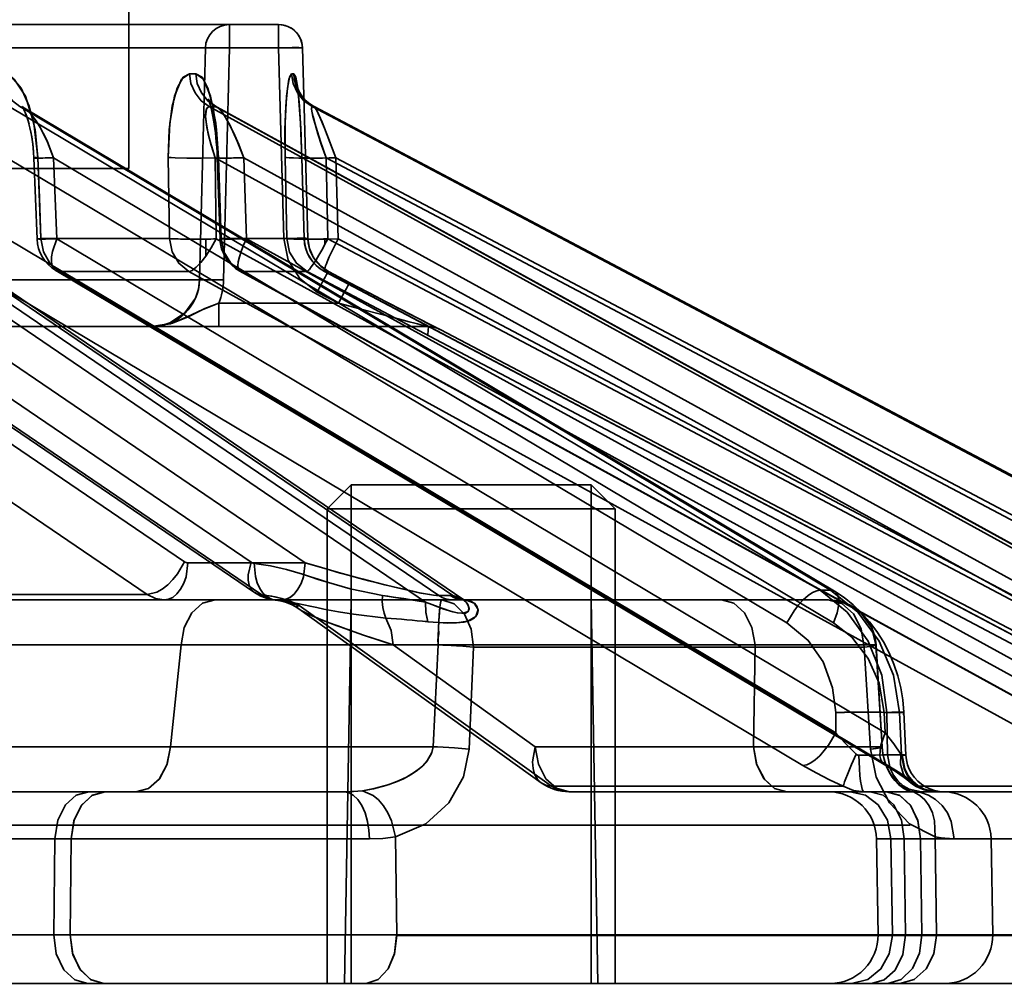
# Model space of a CAD drawing. Header units: millimetres. Extents: x 42175 to 97175, y 10092 to 468192.
# Tile 85 of 256: x 62985 to 63005, y 25520 to 25540. Entities that reach past the tile are written whole.
import ezdxf

# ---------------------------------------------------------------- set-up
doc = ezdxf.new("R2010")
doc.units = ezdxf.units.MM
doc.header["$XCLIPFRAME"] = 2
for name, color, linetype in [('AHU03-3-68634OBJ', 8, 'Continuous'), ('EC-MTR_250-0_7OBJ', 8, 'Continuous'), ('HEX_HEAD_SCR_M6X16OBJ', 8, 'Continuous')]:
    doc.layers.add(name, color=color, linetype=linetype)
picture_1 = doc.add_image_def('image1.bmp', size_in_pixel=(951, 911))

msp = doc.modelspace()

# ---------------------------------------------------------------- linework, layer by layer
at = {"layer": 'AHU03-3-68634OBJ', "color": 8, "linetype": 'Continuous', "lineweight": 35, "ltscale": 100}
msp.add_line((63070.242, 25519.827), (62802.242, 25519.827), dxfattribs=at)
at = {"layer": 'EC-MTR_250-0_7OBJ', "color": 8, "linetype": 'Continuous', "lineweight": 35, "ltscale": 100}
for p, q in [((62987.092, 25536.827), (62987.092, 25595.327)), ((62990.212, 25539.827), (62938.394, 25539.827)), ((62989.185, 25539.34), (62989.185, 25539.827)), ((62990.212, 25539.34), (62990.212, 25539.827)), ((62990.711, 25539.34), (62938.373, 25539.34)), ((62988.686, 25539.34), (62988.564, 25534.501)), ((62988.564, 25534.501), (62988.686, 25539.34)), ((62989.185, 25539.34), (62989.063, 25534.501)), ((62990.32, 25535.364), (62990.212, 25539.34)), ((62990.82, 25535.364), (62990.711, 25539.341)), ((62990.819, 25535.364), (62990.711, 25539.34)), ((62990.601, 25538.507), (62990.606, 25538.476)), ((62990.606, 25538.476), (62990.611, 25538.446)), ((62990.611, 25538.446), (62990.615, 25538.411)), ((62988.749, 25538.258), (62988.759, 25538.233)), ((62988.759, 25538.234), (62988.771, 25538.2)), ((62990.615, 25538.411), (62990.62, 25538.372)), ((62990.62, 25538.374), (62990.625, 25538.329)), ((62990.625, 25538.328), (62990.63, 25538.278)), ((62990.63, 25538.281), (62990.635, 25538.225)), ((62990.635, 25538.23), (62990.64, 25538.167)), ((62993.549, 25527.919), (62978.575, 25538.115)), ((62993.845, 25527.917), (62978.868, 25538.115)), ((62979.065, 25538.044), (62994.05, 25527.842)), ((63001.499, 25528.028), (62984.597, 25538.115)), ((63001.717, 25528.028), (62984.815, 25538.115)), ((62984.885, 25538.103), (62984.866, 25538.119)), ((62984.915, 25538.083), (62984.884, 25538.104)), ((62984.914, 25538.083), (63001.799, 25528.007)), ((63007.102, 25528.028), (62988.762, 25538.115)), ((62988.771, 25538.2), (62988.784, 25538.157)), ((62988.831, 25538.173), (62988.797, 25538.206)), ((62988.876, 25538.139), (62988.831, 25538.174)), ((62988.932, 25538.104), (62988.876, 25538.139)), ((63007.236, 25528.028), (62988.896, 25538.115)), ((62988.931, 25538.104), (63007.265, 25528.021)), ((62990.639, 25538.176), (62990.645, 25538.105)), ((62990.644, 25538.119), (62990.65, 25538.041)), ((62990.649, 25538.059), (62990.655, 25537.973)), ((63009.981, 25528.028), (62990.908, 25538.115)), ((63010.029, 25528.027), (62990.953, 25538.115)), ((62990.957, 25538.114), (63010.029, 25528.027)), ((62990.653, 25537.996), (62990.662, 25537.861)), ((62990.66, 25537.902), (62990.668, 25537.751)), ((62985.007, 25537.76), (62985.029, 25537.673)), ((62990.666, 25537.79), (62990.674, 25537.641)), ((62990.673, 25537.672), (62990.681, 25537.506)), ((62990.678, 25537.563), (62990.685, 25537.4)), ((62990.684, 25537.42), (62990.691, 25537.231)), ((62990.691, 25537.241), (62990.697, 25537.055)), ((62990.768, 25528.599), (62978.357, 25537.05)), ((62993.275, 25527.782), (62979.664, 25537.05)), ((63000.807, 25527.348), (62984.55, 25537.05)), ((62985.177, 25535.354), (62985.112, 25537.047)), ((62985.194, 25537.057), (62985.259, 25535.364)), ((63001.778, 25527.348), (62985.522, 25537.05)), ((62985.587, 25535.357), (62985.522, 25537.05)), ((62987.912, 25537.057), (62987.936, 25535.364)), ((62987.936, 25535.364), (62987.912, 25537.057)), ((63006.527, 25527.348), (62988.887, 25537.05)), ((62988.911, 25535.357), (62988.887, 25537.05)), ((62988.928, 25537.16), (62988.932, 25537.05)), ((62988.99, 25535.358), (62988.932, 25537.05)), ((62989.016, 25535.364), (62988.959, 25537.057)), ((62988.959, 25537.057), (62989.016, 25535.364)), ((63007.125, 25527.348), (62989.486, 25537.05)), ((62989.543, 25535.357), (62989.486, 25537.05)), ((62990.345, 25537.057), (62990.382, 25535.364)), ((62990.382, 25535.364), (62990.345, 25537.057)), ((62990.745, 25535.362), (62990.697, 25537.055)), ((62990.746, 25535.364), (62990.698, 25537.057)), ((62990.698, 25537.057), (62990.746, 25535.364)), ((63009.546, 25527.348), (62991.202, 25537.05)), ((62991.238, 25535.357), (62991.202, 25537.05)), ((63009.748, 25527.348), (62991.403, 25537.05)), ((62991.451, 25535.357), (62991.403, 25537.05)), ((62885.392, 25536.827), (62987.092, 25536.827)), ((62988.249, 25528.622), (62978.352, 25535.357)), ((62989.641, 25528.614), (62979.734, 25535.357)), ((63001.828, 25525.056), (62984.56, 25535.357)), ((62987.936, 25535.364), (62985.259, 25535.364)), ((63002.854, 25525.056), (62985.587, 25535.357)), ((62988.693, 25534.998), (62988.693, 25535.353)), ((63007.648, 25525.056), (62988.911, 25535.357)), ((62990.382, 25535.364), (62989.016, 25535.364)), ((63008.28, 25525.056), (62989.543, 25535.357)), ((62990.819, 25535.364), (62990.746, 25535.364)), ((62990.828, 25535.271), (62990.82, 25535.364)), ((62991.174, 25535.238), (62991.174, 25535.355)), ((63010.723, 25525.056), (62991.238, 25535.357)), ((63010.937, 25525.056), (62991.451, 25535.357)), ((62990.847, 25535.179), (62990.828, 25535.272)), ((62990.877, 25535.089), (62990.847, 25535.18)), ((62990.918, 25535.004), (62990.877, 25535.091)), ((62990.968, 25534.924), (62990.917, 25535.005)), ((62979.802, 25534.723), (62989.71, 25527.981)), ((62991.027, 25534.849), (62990.968, 25534.924)), ((62991.095, 25534.783), (62991.026, 25534.85)), ((62991.169, 25534.725), (62991.093, 25534.784)), ((62991.248, 25534.677), (62991.168, 25534.726)), ((62987.471, 25527.942), (62977.577, 25534.677)), ((62989.865, 25527.934), (62979.956, 25534.677)), ((63001.14, 25524.376), (62983.874, 25534.677)), ((62985.567, 25534.698), (63002.834, 25524.397)), ((63002.911, 25524.376), (62985.642, 25534.677)), ((62988.34, 25534.677), (62985.642, 25534.677)), ((63007.076, 25524.376), (62988.34, 25534.677)), ((62989.404, 25534.684), (63008.14, 25524.383)), ((63008.167, 25524.376), (62989.429, 25534.677)), ((62990.805, 25534.677), (62989.429, 25534.677)), ((63010.29, 25524.376), (62990.805, 25534.677)), ((63010.658, 25524.376), (62991.173, 25534.677)), ((62991.248, 25534.677), (62991.173, 25534.677)), ((62991.692, 25534.443), (62991.248, 25534.677)), ((62991.693, 25534.443), (62991.248, 25534.677)), ((62991.693, 25534.443), (62991.248, 25534.677)), ((62983.683, 25534.501), (62988.564, 25534.501)), ((62992.085, 25534.238), (62991.692, 25534.443)), ((62991.015, 25534.248), (62991.016, 25534.247)), ((62991.016, 25534.247), (62991.016, 25534.248)), ((62991.016, 25534.247), (62991.46, 25534.014)), ((62992.453, 25534.045), (62992.017, 25534.273)), ((62988.969, 25533.527), (62988.969, 25534.014)), ((62991.46, 25534.014), (62988.969, 25534.014)), ((62992.842, 25533.843), (62992.424, 25534.06)), ((62993.143, 25533.687), (62992.818, 25533.855)), ((62935.229, 25533.527), (62987.564, 25533.527)), ((62987.564, 25533.527), (62988.969, 25533.527)), ((62988.969, 25533.527), (62993.347, 25533.527)), ((62993.381, 25533.565), (62993.143, 25533.687)), ((62993.48, 25533.514), (62993.366, 25533.572)), ((62993.514, 25533.497), (62993.469, 25533.52)), ((62993.533, 25533.488), (62993.514, 25533.497)), ((62993.54, 25533.484), (62993.533, 25533.488)), ((62993.542, 25533.483), (62993.54, 25533.484)), ((62993.571, 25533.47), (62993.58, 25533.47)), ((62993.58, 25533.47), (63011.682, 25523.942)), ((62990.768, 25528.599), (62988.321, 25528.599)), ((63001.717, 25528.028), (63001.499, 25528.028)), ((63001.996, 25527.877), (63001.799, 25528.007)), ((62987.471, 25527.942), (62980.714, 25527.942)), ((62993.837, 25527.827), (62983.808, 25527.827)), ((62990.222, 25527.812), (62990.308, 25527.793)), ((62990.307, 25527.793), (62990.394, 25527.766)), ((62990.393, 25527.766), (62990.478, 25527.731)), ((62991.724, 25527.827), (62991.585, 25519.827)), ((62993.549, 25527.919), (62993.786, 25527.919)), ((62994.074, 25527.827), (62993.837, 25527.827)), ((62994.064, 25527.833), (62994.05, 25527.842)), ((63001.665, 25527.827), (62994.074, 25527.827)), ((62994.078, 25527.827), (62994.081, 25527.826)), ((62996.724, 25527.827), (62996.864, 25519.827)), ((62990.557, 25527.689), (62990.632, 25527.64)), ((62990.633, 25527.64), (62995.685, 25524.015)), ((62995.899, 25523.942), (62990.643, 25527.712)), ((62988.178, 25526.89), (62980.635, 25526.889)), ((62988.178, 25526.89), (62987.955, 25524.765)), ((62995.562, 25524.765), (62992.601, 25526.889)), ((63000.144, 25526.89), (62992.602, 25526.889)), ((62992.602, 25526.889), (62995.562, 25524.765)), ((62993.433, 25524.763), (62993.537, 25526.891)), ((62994.183, 25524.717), (62994.275, 25526.845)), ((63002.417, 25526.845), (62994.275, 25526.845)), ((63000.144, 25526.89), (63000.109, 25524.765)), ((63000.109, 25524.765), (63000.144, 25526.89)), ((63002.547, 25524.717), (63002.417, 25526.845)), ((63002.788, 25524.763), (63002.66, 25526.891)), ((63002.792, 25524.759), (63002.663, 25526.887)), ((63003.18, 25525.994), (63003.117, 25526.244)), ((63001.828, 25525.056), (63001.822, 25525.478)), ((63002.854, 25525.056), (63002.834, 25525.478)), ((63002.904, 25524.599), (63002.891, 25525.478)), ((63003.15, 25525.478), (63002.891, 25525.478)), ((63003.191, 25524.599), (63003.15, 25525.478)), ((63003.286, 25524.59), (63003.244, 25525.487)), ((62987.955, 25524.765), (62983.408, 25524.765)), ((63000.109, 25524.765), (62995.562, 25524.765)), ((63003.191, 25524.599), (63002.904, 25524.599)), ((63002.834, 25524.397), (63002.936, 25524.335)), ((63003.251, 25524.121), (63003.305, 25524.08)), ((63003.305, 25524.08), (63003.347, 25524.044)), ((63001.978, 25523.942), (62995.899, 25523.942)), ((63003.421, 25523.987), (63003.499, 25523.938)), ((63007.936, 25523.942), (63003.537, 25523.942)), ((62958.754, 25523.827), (62991.573, 25523.827)), ((63002.544, 25523.827), (62996.268, 25523.827)), ((63002.885, 25523.827), (63002.544, 25523.827)), ((63002.885, 25523.827), (63011.629, 25523.827)), ((63003.837, 25523.831), (63003.924, 25523.827)), ((63003.375, 25523.127), (62876.855, 25523.127)), ((62992.105, 25522.844), (62945.085, 25522.845)), ((62985.525, 25520.845), (62985.549, 25522.845)), ((62985.889, 25522.845), (62985.865, 25520.845)), ((62985.889, 25522.845), (62992.105, 25522.844)), ((62992.65, 25522.889), (62992.673, 25520.845)), ((63002.705, 25520.845), (63002.67, 25522.845)), ((63002.67, 25522.845), (63003.251, 25522.845)), ((63003.003, 25520.845), (63002.973, 25522.845)), ((63003.276, 25520.845), (63003.251, 25522.845)), ((63003.251, 25522.845), (63003.591, 25522.845)), ((63003.616, 25520.845), (63003.591, 25522.845)), ((63003.591, 25522.845), (63012.632, 25522.845)), ((63003.591, 25522.845), (63005.061, 25522.844)), ((63003.897, 25522.889), (63003.924, 25520.845)), ((63005.061, 25522.845), (63005.096, 25520.845)), ((62983.113, 25520.845), (62985.525, 25520.845)), ((62985.525, 25520.845), (62985.865, 25520.845)), ((62992.673, 25520.845), (62985.865, 25520.845)), ((63012.587, 25520.845), (62992.673, 25520.845)), ((63012.587, 25520.827), (62992.673, 25520.827)), ((62946.471, 25519.827), (62986.231, 25519.827)), ((62986.572, 25519.827), (62986.231, 25519.827)), ((62986.572, 25519.827), (63011.647, 25519.827))]:
    msp.add_line(p, q, dxfattribs=at)
at = {"layer": 'EC-MTR_250-0_7OBJ', "color": 8, "linetype": 'Continuous', "lineweight": 35, "ltscale": 100, "flags": 128}
for points in [[(62990.711, 25539.341), (62990.705, 25539.411), (62990.688, 25539.479), (62990.662, 25539.544), (62990.627, 25539.605), (62990.585, 25539.66), (62990.534, 25539.709), (62990.478, 25539.75), (62990.416, 25539.783), (62990.351, 25539.807), (62990.282, 25539.822), (62990.212, 25539.827)], [(62988.686, 25539.34), (62988.699, 25539.342), (62988.712, 25539.343), (62988.729, 25539.344), (62988.751, 25539.344), (62988.777, 25539.345), (62988.839, 25539.345), (62988.914, 25539.345), (62988.998, 25539.344), (62989.09, 25539.342), (62989.185, 25539.34)], [(62990.711, 25539.34), (62990.694, 25539.344), (62990.679, 25539.344), (62990.659, 25539.345), (62990.634, 25539.346), (62990.572, 25539.346), (62990.495, 25539.346), (62990.407, 25539.344), (62990.312, 25539.343), (62990.212, 25539.34)], [(62990.711, 25539.34), (62990.694, 25539.344), (62990.679, 25539.344), (62990.659, 25539.345), (62990.634, 25539.346), (62990.572, 25539.346), (62990.495, 25539.346), (62990.407, 25539.344), (62990.312, 25539.343), (62990.212, 25539.34)], [(62985.194, 25537.057), (62985.135, 25537.637), (62985.015, 25538.127), (62984.847, 25538.5), (62984.648, 25538.727), (62984.437, 25538.802)], [(62984.437, 25538.802), (62984.698, 25538.686), (62984.935, 25538.332), (62985.111, 25537.768), (62985.194, 25537.057)], [(62984.815, 25538.115), (62984.665, 25538.234), (62984.544, 25538.4), (62984.466, 25538.597), (62984.437, 25538.802)], [(62988.354, 25538.802), (62988.19, 25538.686), (62988.044, 25538.332), (62987.943, 25537.768), (62987.912, 25537.057)], [(62987.912, 25537.057), (62987.931, 25537.637), (62987.996, 25538.127), (62988.098, 25538.5), (62988.221, 25538.727), (62988.354, 25538.802)], [(62988.762, 25538.115), (62988.6, 25538.234), (62988.469, 25538.4), (62988.385, 25538.597), (62988.354, 25538.802)], [(62988.959, 25537.057), (62988.918, 25537.637), (62988.842, 25538.127), (62988.737, 25538.5), (62988.615, 25538.727), (62988.486, 25538.802)], [(62988.486, 25538.802), (62988.646, 25538.686), (62988.792, 25538.332), (62988.902, 25537.768), (62988.959, 25537.057)], [(62988.896, 25538.115), (62988.733, 25538.234), (62988.602, 25538.4), (62988.517, 25538.597), (62988.486, 25538.802)], [(62990.345, 25537.057), (62990.343, 25537.637), (62990.361, 25538.127), (62990.395, 25538.5), (62990.437, 25538.727), (62990.483, 25538.802)], [(62990.483, 25538.802), (62990.426, 25538.686), (62990.377, 25538.332), (62990.346, 25537.768), (62990.345, 25537.057)], [(62990.483, 25538.802), (62990.495, 25538.802), (62990.528, 25538.802)], [(62990.908, 25538.115), (62990.739, 25538.234), (62990.603, 25538.4), (62990.515, 25538.597), (62990.483, 25538.802)], [(62990.698, 25537.057), (62990.677, 25537.637), (62990.647, 25538.127), (62990.611, 25538.5), (62990.57, 25538.727), (62990.528, 25538.802)], [(62990.528, 25538.802), (62990.58, 25538.686), (62990.629, 25538.332), (62990.67, 25537.768), (62990.698, 25537.057)], [(62990.596, 25538.536), (62990.599, 25538.52), (62990.602, 25538.501)], [(62990.596, 25538.535), (62990.601, 25538.507)], [(62990.898, 25538.148), (62990.844, 25538.187), (62990.795, 25538.228), (62990.751, 25538.271), (62990.713, 25538.316), (62990.681, 25538.36), (62990.653, 25538.404), (62990.632, 25538.443), (62990.617, 25538.477), (62990.606, 25538.504), (62990.6, 25538.522), (62990.596, 25538.534)], [(62990.957, 25538.114), (62990.895, 25538.15), (62990.839, 25538.19), (62990.789, 25538.233), (62990.745, 25538.279), (62990.706, 25538.325), (62990.673, 25538.371), (62990.647, 25538.415), (62990.627, 25538.454), (62990.612, 25538.488), (62990.603, 25538.513), (62990.598, 25538.529)], [(62988.772, 25538.233), (62988.754, 25538.255), (62988.745, 25538.27), (62988.749, 25538.258)], [(62988.797, 25538.205), (62988.771, 25538.234), (62988.754, 25538.255)], [(62984.815, 25538.115), (62984.847, 25538.111), (62984.88, 25538.101), (62984.914, 25538.083)], [(62984.864, 25538.119), (62984.877, 25538.099), (62984.894, 25538.068), (62984.915, 25538.026), (62984.938, 25537.972), (62984.961, 25537.91), (62984.985, 25537.839), (62985.007, 25537.76)], [(62984.875, 25538.101), (62984.891, 25538.074), (62984.909, 25538.038), (62984.929, 25537.993), (62984.95, 25537.941), (62984.971, 25537.881), (62984.991, 25537.816), (62985.011, 25537.747)], [(62985.522, 25537.05), (62985.385, 25537.4), (62985.22, 25537.722), (62985.064, 25537.947), (62984.914, 25538.083)], [(62985.522, 25537.05), (62985.396, 25537.375), (62985.264, 25537.646), (62985.159, 25537.82), (62985.01, 25538.006), (62984.914, 25538.083)], [(62988.887, 25537.05), (62988.783, 25537.385), (62988.717, 25537.679), (62988.69, 25537.913), (62988.707, 25538.063), (62988.762, 25538.115)], [(62988.887, 25537.05), (62988.804, 25537.314), (62988.744, 25537.546), (62988.706, 25537.747), (62988.691, 25537.908), (62988.695, 25538.019), (62988.712, 25538.079), (62988.762, 25538.115)], [(62988.784, 25538.157), (62988.798, 25538.106), (62988.813, 25538.048), (62988.828, 25537.982)], [(62988.813, 25538.047), (62988.828, 25537.982), (62988.842, 25537.911), (62988.856, 25537.833), (62988.869, 25537.751), (62988.882, 25537.663), (62988.894, 25537.57)], [(62988.896, 25538.115), (62988.907, 25538.114), (62988.919, 25538.11), (62988.931, 25538.104)], [(62989.486, 25537.05), (62989.35, 25537.395), (62989.192, 25537.737), (62989.041, 25537.991), (62988.931, 25538.104)], [(62989.486, 25537.05), (62989.38, 25537.325), (62989.273, 25537.573), (62989.177, 25537.765), (62989.071, 25537.948), (62989.004, 25538.038), (62988.931, 25538.104)], [(62991.202, 25537.05), (62991.108, 25537.314), (62991.032, 25537.546), (62990.971, 25537.747), (62990.929, 25537.908), (62990.906, 25538.019), (62990.898, 25538.079), (62990.908, 25538.115)], [(62991.202, 25537.05), (62991.084, 25537.385), (62990.991, 25537.679), (62990.928, 25537.913), (62990.9, 25538.063), (62990.908, 25538.115)], [(62990.908, 25538.115), (62990.92, 25538.115), (62990.953, 25538.115)], [(62991.403, 25537.05), (62991.28, 25537.377), (62991.168, 25537.663), (62991.071, 25537.896), (62990.999, 25538.052), (62990.957, 25538.114)], [(62991.403, 25537.05), (62991.25, 25537.453), (62991.117, 25537.788), (62991.015, 25538.02), (62990.957, 25538.114)], [(62988.842, 25537.911), (62988.856, 25537.833), (62988.869, 25537.75), (62988.882, 25537.662), (62988.894, 25537.569)], [(62985.029, 25537.675), (62985.049, 25537.583), (62985.067, 25537.485), (62985.083, 25537.382), (62985.096, 25537.275), (62985.106, 25537.162), (62985.112, 25537.047)], [(62985.046, 25537.596), (62985.062, 25537.516), (62985.076, 25537.431), (62985.088, 25537.342), (62985.098, 25537.249), (62985.106, 25537.151)], [(62988.894, 25537.57), (62988.904, 25537.473), (62988.913, 25537.372), (62988.921, 25537.267)], [(62988.904, 25537.473), (62988.913, 25537.372), (62988.921, 25537.268), (62988.928, 25537.16), (62988.932, 25537.05)], [(62985.112, 25537.047), (62985.125, 25537.05), (62985.146, 25537.052), (62985.16, 25537.054), (62985.194, 25537.057)], [(62985.522, 25537.05), (62985.44, 25537.047), (62985.362, 25537.046), (62985.291, 25537.044), (62985.229, 25537.044), (62985.202, 25537.043), (62985.179, 25537.043), (62985.159, 25537.044), (62985.142, 25537.044), (62985.129, 25537.044), (62985.114, 25537.046)], [(62985.522, 25537.05), (62985.404, 25537.047), (62985.349, 25537.045), (62985.298, 25537.044), (62985.251, 25537.044), (62985.21, 25537.043), (62985.176, 25537.043), (62985.148, 25537.044), (62985.128, 25537.044), (62985.116, 25537.045), (62985.126, 25537.05), (62985.143, 25537.052), (62985.166, 25537.054), (62985.194, 25537.057)], [(62985.259, 25535.364), (62985.225, 25536.21), (62985.191, 25537.056)], [(62988.887, 25537.05), (62988.598, 25537.044), (62988.298, 25537.044), (62988.054, 25537.048), (62987.97, 25537.052), (62987.912, 25537.057)], [(62988.932, 25537.05), (62988.948, 25537.055), (62988.959, 25537.057)], [(62989.486, 25537.05), (62989.355, 25537.047), (62989.23, 25537.044), (62989.172, 25537.044), (62989.119, 25537.043), (62989.071, 25537.043), (62989.03, 25537.044), (62988.995, 25537.044), (62988.968, 25537.045), (62988.949, 25537.047), (62988.937, 25537.049), (62988.959, 25537.057)], [(62989.486, 25537.05), (62989.378, 25537.047), (62989.274, 25537.045), (62989.177, 25537.044), (62989.092, 25537.043), (62989.055, 25537.044), (62989.023, 25537.044), (62988.995, 25537.044), (62988.972, 25537.045), (62988.955, 25537.046), (62988.942, 25537.047)], [(62991.202, 25537.05), (62990.912, 25537.044), (62990.768, 25537.043), (62990.635, 25537.044), (62990.522, 25537.045), (62990.435, 25537.048), (62990.376, 25537.052), (62990.357, 25537.054), (62990.345, 25537.057)], [(62991.403, 25537.05), (62991.264, 25537.047), (62991.126, 25537.044), (62990.996, 25537.043), (62990.936, 25537.043), (62990.882, 25537.044), (62990.835, 25537.044), (62990.793, 25537.045), (62990.759, 25537.047), (62990.733, 25537.048), (62990.714, 25537.05), (62990.702, 25537.052), (62990.698, 25537.069), (62990.7, 25537.057), (62990.699, 25537.071)], [(62990.698, 25537.057), (62990.707, 25537.051), (62990.733, 25537.048), (62990.759, 25537.047), (62990.793, 25537.045), (62990.835, 25537.044), (62990.882, 25537.044), (62990.936, 25537.043), (62990.996, 25537.043), (62991.126, 25537.044), (62991.264, 25537.047), (62991.403, 25537.05)], [(62985.259, 25535.364), (62985.179, 25535.355), (62985.213, 25535.351), (62985.355, 25535.352), (62985.587, 25535.357)], [(62985.587, 25535.357), (62985.355, 25535.352), (62985.213, 25535.351), (62985.179, 25535.355), (62985.259, 25535.364)], [(62985.259, 25535.364), (62985.31, 25535.088), (62985.443, 25534.849), (62985.642, 25534.677)], [(62985.642, 25534.677), (62985.578, 25534.692), (62985.528, 25534.731), (62985.494, 25534.794), (62985.478, 25534.878), (62985.479, 25534.981), (62985.498, 25535.097), (62985.587, 25535.357)], [(62987.936, 25535.364), (62987.99, 25535.088), (62988.13, 25534.85), (62988.34, 25534.677)], [(62987.936, 25535.364), (62987.975, 25535.361), (62988.02, 25535.358), (62988.068, 25535.356), (62988.116, 25535.355), (62988.165, 25535.353), (62988.213, 25535.352), (62988.258, 25535.352), (62988.302, 25535.351), (62988.343, 25535.351), (62988.382, 25535.351), (62988.418, 25535.351), (62988.451, 25535.351), (62988.481, 25535.351), (62988.509, 25535.351), (62988.539, 25535.351), (62988.571, 25535.351), (62988.605, 25535.352), (62988.637, 25535.352), (62988.666, 25535.352), (62988.693, 25535.353)], [(62988.911, 25535.357), (62988.806, 25535.17), (62988.693, 25534.998)], [(62989.016, 25535.364), (62988.996, 25535.355), (62989.089, 25535.351), (62989.281, 25535.352), (62989.543, 25535.357)], [(62989.543, 25535.357), (62989.281, 25535.352), (62989.089, 25535.351), (62988.996, 25535.355), (62989.016, 25535.364)], [(62989.016, 25535.364), (62989.071, 25535.088), (62989.215, 25534.85), (62989.429, 25534.677)], [(62989.429, 25534.677), (62989.409, 25534.681), (62989.393, 25534.692), (62989.371, 25534.731), (62989.366, 25534.76), (62989.364, 25534.794), (62989.372, 25534.878), (62989.395, 25534.981), (62989.432, 25535.097), (62989.482, 25535.224), (62989.543, 25535.357)], [(62990.32, 25535.364), (62990.413, 25535.366), (62990.507, 25535.368), (62990.599, 25535.369), (62990.68, 25535.37), (62990.714, 25535.37), (62990.744, 25535.369), (62990.77, 25535.369), (62990.79, 25535.368), (62990.804, 25535.367), (62990.819, 25535.364)], [(62990.819, 25535.364), (62990.804, 25535.367), (62990.79, 25535.368), (62990.77, 25535.369), (62990.744, 25535.369), (62990.714, 25535.37), (62990.68, 25535.37), (62990.599, 25535.369), (62990.508, 25535.368), (62990.413, 25535.366), (62990.32, 25535.364)], [(62991.015, 25534.248), (62990.654, 25534.529), (62990.413, 25534.915), (62990.32, 25535.365)], [(62991.174, 25535.355), (62991.146, 25535.355), (62991.115, 25535.354), (62991.083, 25535.354), (62991.05, 25535.353), (62991.02, 25535.353), (62990.991, 25535.352), (62990.963, 25535.352), (62990.935, 25535.352), (62990.905, 25535.351), (62990.872, 25535.351), (62990.837, 25535.351), (62990.799, 25535.351), (62990.758, 25535.351), (62990.715, 25535.351), (62990.67, 25535.351), (62990.624, 25535.352), (62990.576, 25535.352), (62990.529, 25535.354), (62990.483, 25535.355), (62990.441, 25535.357), (62990.406, 25535.36), (62990.382, 25535.364)], [(62990.382, 25535.364), (62990.406, 25535.36), (62990.442, 25535.357), (62990.485, 25535.355), (62990.531, 25535.354), (62990.58, 25535.352), (62990.629, 25535.352), (62990.676, 25535.351), (62990.722, 25535.351), (62990.766, 25535.351), (62990.808, 25535.351), (62990.847, 25535.351), (62990.883, 25535.351), (62990.917, 25535.352), (62990.948, 25535.352), (62990.976, 25535.352), (62991.004, 25535.352), (62991.032, 25535.353), (62991.062, 25535.353), (62991.092, 25535.354), (62991.124, 25535.354), (62991.152, 25535.355), (62991.174, 25535.355)], [(62990.382, 25535.364), (62990.44, 25535.083), (62990.586, 25534.848), (62990.805, 25534.677)], [(62990.746, 25535.364), (62990.784, 25535.356), (62990.907, 25535.351), (62991.077, 25535.351), (62991.264, 25535.353), (62991.451, 25535.357)], [(62990.746, 25535.364), (62990.783, 25535.356), (62990.923, 25535.351), (62991.156, 25535.352), (62991.451, 25535.357)], [(62990.819, 25535.364), (62990.854, 25535.154), (62990.941, 25534.963), (62991.075, 25534.8), (62991.248, 25534.677)], [(62991.451, 25535.357), (62991.322, 25535.097), (62991.268, 25534.981), (62991.224, 25534.878), (62991.207, 25534.834), (62991.192, 25534.794), (62991.18, 25534.76), (62991.172, 25534.731), (62991.167, 25534.708), (62991.166, 25534.692), (62991.167, 25534.681), (62991.173, 25534.672)], [(62990.805, 25534.677), (62990.824, 25534.689), (62990.838, 25534.702), (62990.853, 25534.72), (62990.892, 25534.771), (62990.938, 25534.838), (62990.991, 25534.922), (62991.049, 25535.018), (62991.111, 25535.124), (62991.174, 25535.238)], [(62988.34, 25534.677), (62988.372, 25534.684), (62988.409, 25534.701), (62988.493, 25534.765), (62988.59, 25534.866), (62988.693, 25534.998)], [(62991.248, 25534.677), (62991.239, 25534.663), (62991.231, 25534.65), (62991.222, 25534.633), (62991.21, 25534.611), (62991.18, 25534.556), (62991.142, 25534.487), (62991.101, 25534.409), (62991.058, 25534.328), (62991.016, 25534.248)], [(62991.171, 25534.678), (63010.803, 25524.299), (63010.945, 25524.223), (63011.081, 25524.15), (63011.21, 25524.08)], [(62988.564, 25534.501), (62988.539, 25534.305), (62988.477, 25534.123), (62988.259, 25533.813), (62987.944, 25533.604), (62987.76, 25533.547), (62987.564, 25533.527)], [(62988.564, 25534.501), (62988.575, 25534.503), (62988.587, 25534.504), (62988.604, 25534.505), (62988.626, 25534.505), (62988.652, 25534.506), (62988.717, 25534.506), (62988.795, 25534.506), (62988.883, 25534.505), (62988.974, 25534.503), (62989.063, 25534.501)], [(62991.46, 25534.014), (62991.502, 25534.094), (62991.545, 25534.175), (62991.587, 25534.253), (62991.624, 25534.322), (62991.654, 25534.377), (62991.666, 25534.399), (62991.676, 25534.416), (62991.683, 25534.429), (62991.688, 25534.438), (62991.693, 25534.423)], [(62991.693, 25534.443), (62992.105, 25534.227), (62992.464, 25534.039), (62992.778, 25533.876), (62993.088, 25533.715), (62993.326, 25533.593), (62993.504, 25533.502), (62993.571, 25533.47)], [(62993.571, 25533.47), (62993.555, 25533.476), (62993.545, 25533.481), (62993.532, 25533.488), (62993.517, 25533.495), (62993.481, 25533.513), (62993.461, 25533.524), (62993.439, 25533.535), (62993.39, 25533.56), (62993.338, 25533.587), (62993.282, 25533.615), (62993.166, 25533.675), (62993.044, 25533.738), (62992.916, 25533.804), (62992.785, 25533.872), (62992.516, 25534.012), (62992.243, 25534.155), (62991.693, 25534.443)], [(62988.969, 25534.014), (62988.632, 25533.887), (62988.308, 25533.728), (62987.958, 25533.587), (62987.564, 25533.527)], [(62988.969, 25534.014), (62988.671, 25533.903), (62988.312, 25533.727), (62987.997, 25533.597), (62987.564, 25533.527)], [(62991.46, 25534.014), (62992.012, 25533.869), (62992.551, 25533.729), (62992.811, 25533.661), (62992.934, 25533.63), (62993.05, 25533.6), (62993.105, 25533.586), (62993.157, 25533.572), (62993.205, 25533.56), (62993.248, 25533.549), (62993.284, 25533.54), (62993.312, 25533.533), (62993.323, 25533.531), (62993.337, 25533.531), (62993.32, 25533.363)], [(62993.338, 25533.527), (62993.361, 25533.527), (62993.384, 25533.525), (62993.406, 25533.522), (62993.427, 25533.519), (62993.448, 25533.515)], [(62993.361, 25533.527), (62993.384, 25533.525), (62993.406, 25533.522), (62993.427, 25533.519), (62993.448, 25533.515), (62993.467, 25533.51), (62993.485, 25533.505), (62993.502, 25533.499), (62993.517, 25533.494), (62993.528, 25533.489), (62993.54, 25533.484)], [(62987.471, 25527.942), (62987.673, 25527.992), (62987.786, 25528.055), (62987.901, 25528.143), (62988.009, 25528.25), (62988.106, 25528.371), (62988.249, 25528.622)], [(62988.321, 25528.599), (62988.282, 25528.312), (62988.234, 25528.174), (62988.17, 25528.052), (62988.092, 25527.952), (62988.004, 25527.881), (62987.914, 25527.84), (62987.825, 25527.827)], [(62988.321, 25528.599), (62988.302, 25528.601), (62988.249, 25528.622)], [(62989.641, 25528.614), (62989.579, 25528.354), (62989.579, 25528.237), (62989.599, 25528.135), (62989.64, 25528.051), (62989.7, 25527.988), (62989.776, 25527.949), (62989.865, 25527.934)], [(62989.703, 25528.591), (62989.682, 25528.595), (62989.661, 25528.603), (62989.641, 25528.614)], [(62990.148, 25527.823), (62990.06, 25527.844), (62989.974, 25527.89), (62989.893, 25527.964), (62989.822, 25528.063), (62989.767, 25528.183), (62989.728, 25528.316), (62989.703, 25528.591)], [(62992.374, 25527.919), (62991.704, 25528.059), (62991.371, 25528.154), (62991.205, 25528.205), (62991.039, 25528.256), (62990.873, 25528.309), (62990.707, 25528.362), (62990.374, 25528.461), (62990.04, 25528.541), (62989.703, 25528.59)], [(62989.703, 25528.59), (62990.04, 25528.541), (62990.374, 25528.461), (62990.707, 25528.362), (62990.873, 25528.309), (62991.039, 25528.257), (62991.205, 25528.205), (62991.372, 25528.154), (62991.705, 25528.059), (62992.374, 25527.919)], [(62990.768, 25528.599), (62990.728, 25528.311), (62990.68, 25528.173), (62990.615, 25528.05), (62990.536, 25527.95), (62990.449, 25527.879), (62990.359, 25527.84), (62990.272, 25527.827)], [(62990.272, 25527.827), (62990.359, 25527.839), (62990.448, 25527.879), (62990.536, 25527.95), (62990.615, 25528.049), (62990.68, 25528.172), (62990.728, 25528.311), (62990.768, 25528.599)], [(62990.768, 25528.599), (62991.028, 25528.523), (62991.271, 25528.452), (62991.498, 25528.388), (62991.71, 25528.33), (62991.908, 25528.276), (62992.093, 25528.228), (62992.265, 25528.184), (62992.426, 25528.144), (62992.576, 25528.107), (62992.715, 25528.074), (62992.844, 25528.043), (62992.964, 25528.015), (62993.076, 25527.991), (62993.179, 25527.97), (62993.275, 25527.952), (62993.363, 25527.937), (62993.44, 25527.927), (62993.502, 25527.921), (62993.549, 25527.919)], [(62990.768, 25528.599), (62991.034, 25528.521), (62991.291, 25528.448), (62991.537, 25528.379), (62991.768, 25528.316), (62991.984, 25528.258), (62992.191, 25528.204), (62992.431, 25528.143), (62992.632, 25528.093), (62992.791, 25528.056), (62992.915, 25528.028), (62993.008, 25528.007), (62993.151, 25527.978), (62993.315, 25527.947), (62993.439, 25527.928), (62993.549, 25527.919)], [(62989.71, 25527.981), (62989.776, 25527.94), (62989.844, 25527.905), (62989.916, 25527.875), (62989.99, 25527.852), (62990.065, 25527.834), (62990.141, 25527.823)], [(63000.807, 25527.348), (63000.955, 25527.601), (63001.047, 25527.722), (63001.146, 25527.83), (63001.246, 25527.918), (63001.342, 25527.98), (63001.427, 25528.016), (63001.499, 25528.028)], [(63002.891, 25525.478), (63002.782, 25526.256), (63002.499, 25526.966), (63002.065, 25527.57), (63001.499, 25528.028)], [(63001.717, 25528.028), (63001.76, 25528.023), (63001.799, 25528.007)], [(63001.717, 25528.028), (63002.286, 25527.57), (63002.728, 25526.966), (63003.024, 25526.256), (63003.15, 25525.478)], [(63001.799, 25528.007), (63001.839, 25527.971), (63001.868, 25527.917), (63001.885, 25527.845), (63001.888, 25527.759), (63001.877, 25527.662), (63001.854, 25527.558), (63001.778, 25527.348)], [(62987.471, 25527.942), (62987.644, 25527.856), (62987.825, 25527.827)], [(62988.178, 25526.89), (62988.244, 25527.253), (62988.4, 25527.556), (62988.625, 25527.757), (62988.887, 25527.827)], [(62988.178, 25526.89), (62988.244, 25527.254), (62988.401, 25527.556), (62988.625, 25527.757), (62988.887, 25527.827)], [(62989.865, 25527.934), (62990.007, 25527.915), (62990.143, 25527.889), (62990.277, 25527.854), (62990.41, 25527.812), (62990.535, 25527.764), (62990.643, 25527.712)], [(62990.643, 25527.712), (62990.471, 25527.79), (62990.274, 25527.855), (62990.069, 25527.904), (62989.865, 25527.934)], [(62990.148, 25527.823), (62990.05, 25527.841), (62989.955, 25527.879), (62989.865, 25527.934)], [(62990.141, 25527.823), (62990.168, 25527.82), (62990.195, 25527.817), (62990.221, 25527.812)], [(62990.147, 25527.823), (62990.362, 25527.795), (62990.604, 25527.751), (62990.868, 25527.696), (62991.009, 25527.667), (62991.154, 25527.637), (62991.304, 25527.609), (62991.457, 25527.58), (62991.775, 25527.527), (62992.449, 25527.45)], [(62990.643, 25527.712), (62990.552, 25527.73), (62990.465, 25527.754), (62990.339, 25527.787), (62990.236, 25527.81), (62990.148, 25527.823)], [(62992.449, 25527.449), (62992.412, 25527.554), (62992.386, 25527.67), (62992.373, 25527.794), (62992.374, 25527.919)], [(62993.275, 25527.782), (62993.061, 25527.817), (62992.374, 25527.919)], [(62993.845, 25527.917), (62994.05, 25527.841), (62994.138, 25527.759), (62994.183, 25527.663), (62994.164, 25527.586), (62994.055, 25527.548), (62993.934, 25527.56), (62993.791, 25527.595), (62993.632, 25527.646), (62993.462, 25527.708), (62993.275, 25527.782)], [(62993.845, 25527.917), (62994.029, 25527.855), (62994.119, 25527.781), (62994.157, 25527.731), (62994.184, 25527.639), (62994.164, 25527.586), (62994.104, 25527.554), (62994.027, 25527.549), (62993.939, 25527.559), (62993.844, 25527.581), (62993.774, 25527.6), (62993.637, 25527.644), (62993.53, 25527.683), (62993.408, 25527.729), (62993.275, 25527.782)], [(62993.275, 25527.782), (62993.278, 25527.569), (62993.319, 25527.373)], [(62993.275, 25527.782), (62993.278, 25527.567), (62993.319, 25527.373)], [(62994.106, 25527.826), (62994.287, 25527.763), (62994.368, 25527.629), (62994.322, 25527.479), (62994.156, 25527.382), (62993.916, 25527.347), (62993.651, 25527.348), (62993.319, 25527.373)], [(62993.319, 25527.373), (62993.541, 25527.354), (62993.74, 25527.345), (62993.917, 25527.347), (62994.07, 25527.364), (62994.196, 25527.398), (62994.29, 25527.449), (62994.349, 25527.519), (62994.37, 25527.599), (62994.353, 25527.682), (62994.299, 25527.754), (62994.214, 25527.804), (62994.106, 25527.826)], [(62993.537, 25526.891), (62993.527, 25526.999), (62993.548, 25527.12), (62993.545, 25527.242), (62993.549, 25527.369), (62993.557, 25527.496), (62993.567, 25527.617), (62993.58, 25527.722), (62993.596, 25527.798), (62993.615, 25527.827)], [(62993.616, 25527.827), (62993.602, 25527.812), (62993.588, 25527.762), (62993.574, 25527.676), (62993.562, 25527.556), (62993.552, 25527.407), (62993.544, 25527.238), (62993.539, 25527.064), (62993.537, 25526.891)], [(62993.837, 25527.827), (62993.764, 25527.833), (62993.689, 25527.85), (62993.617, 25527.879), (62993.549, 25527.919)], [(62993.549, 25527.919), (62993.618, 25527.879), (62993.69, 25527.85), (62993.764, 25527.833), (62993.837, 25527.827)], [(62993.615, 25527.827), (62993.871, 25527.749), (62994.083, 25527.533), (62994.223, 25527.215), (62994.275, 25526.845)], [(62993.786, 25527.919), (62993.878, 25527.868), (62993.975, 25527.837), (62994.074, 25527.827)], [(62993.845, 25527.917), (62993.825, 25527.918), (62993.805, 25527.919), (62993.786, 25527.919)], [(62993.845, 25527.917), (62993.971, 25527.849), (62994.106, 25527.826)], [(62994.106, 25527.826), (62993.972, 25527.849), (62993.845, 25527.917)], [(62994.079, 25527.827), (62994.064, 25527.833)], [(62994.074, 25527.827), (62994.094, 25527.827), (62994.106, 25527.826)], [(63000.144, 25526.89), (63000.078, 25527.254), (62999.923, 25527.556), (62999.702, 25527.757), (62999.442, 25527.827)], [(63000.144, 25526.89), (63000.078, 25527.253), (62999.923, 25527.556), (62999.701, 25527.757), (62999.442, 25527.827)], [(63002.66, 25526.891), (63002.566, 25527.254), (63002.347, 25527.556), (63002.033, 25527.757), (63001.665, 25527.827)], [(63002.417, 25526.845), (63002.356, 25527.222), (63002.192, 25527.54), (63001.951, 25527.752), (63001.665, 25527.827)], [(63001.665, 25527.827), (63002.018, 25527.762), (63002.191, 25527.676), (63002.348, 25527.556), (63002.477, 25527.407), (63002.574, 25527.238), (63002.66, 25526.891)], [(63003.117, 25526.244), (63003.036, 25526.489), (63002.935, 25526.726), (63002.816, 25526.954), (63002.68, 25527.17), (63002.529, 25527.372), (63002.363, 25527.558), (63002.184, 25527.727), (63001.996, 25527.877)], [(62990.477, 25527.731), (62990.557, 25527.689), (62990.632, 25527.64)], [(62992.602, 25526.889), (62992.362, 25526.968), (62991.96, 25527.101), (62991.655, 25527.208), (62991.432, 25527.289), (62991.233, 25527.365), (62991.044, 25527.44), (62990.902, 25527.5), (62990.786, 25527.554), (62990.68, 25527.61), (62990.613, 25527.655), (62990.589, 25527.693), (62990.643, 25527.712)], [(62990.643, 25527.712), (62990.589, 25527.692), (62990.614, 25527.654), (62990.683, 25527.608), (62990.793, 25527.551), (62990.91, 25527.497), (62991.054, 25527.436), (62991.247, 25527.359), (62991.443, 25527.285), (62991.668, 25527.203), (62991.978, 25527.095), (62992.368, 25526.966), (62992.602, 25526.889)], [(62992.449, 25527.449), (62992.555, 25527.19), (62992.602, 25526.889)], [(63000.807, 25527.348), (63001.252, 25526.982), (63001.561, 25526.533), (63001.758, 25525.997), (63001.822, 25525.478)], [(63002.834, 25525.478), (63002.728, 25526.093), (63002.502, 25526.608), (63002.161, 25527.049), (63001.778, 25527.348)], [(62988.178, 25526.89), (62988.661, 25526.89), (62989.309, 25526.89), (62990.153, 25526.89), (62990.617, 25526.89), (62991.197, 25526.89), (62992.016, 25526.89), (62992.908, 25526.89), (62993.537, 25526.891)], [(62994.275, 25526.845), (62994.197, 25526.851), (62994.122, 25526.858), (62994.051, 25526.863), (62993.984, 25526.868), (62993.921, 25526.872), (62993.863, 25526.875), (62993.809, 25526.878), (62993.761, 25526.881), (62993.717, 25526.883), (62993.676, 25526.885), (62993.637, 25526.887), (62993.601, 25526.888), (62993.568, 25526.889), (62993.537, 25526.891)], [(63002.66, 25526.891), (63002.569, 25526.89), (63002.325, 25526.89), (63002.02, 25526.89), (63001.779, 25526.89), (63001.297, 25526.89), (63000.67, 25526.891), (63000.144, 25526.89)], [(63002.66, 25526.891), (63002.649, 25526.879), (63002.613, 25526.871), (63002.577, 25526.865), (63002.532, 25526.858), (63002.479, 25526.852), (63002.417, 25526.845)], [(63002.417, 25526.845), (63002.479, 25526.852), (63002.532, 25526.858), (63002.577, 25526.865), (63002.613, 25526.871), (63002.639, 25526.877), (63002.656, 25526.882)], [(63003.244, 25525.487), (63003.222, 25525.741), (63003.18, 25525.994)], [(63002.891, 25525.478), (63002.774, 25525.484), (63002.609, 25525.488), (63002.405, 25525.489), (63002.186, 25525.487)], [(63002.834, 25525.478), (63002.916, 25525.481), (63002.993, 25525.484), (63003.064, 25525.486), (63003.126, 25525.488), (63003.153, 25525.488), (63003.177, 25525.489), (63003.197, 25525.489), (63003.214, 25525.489), (63003.227, 25525.489), (63003.239, 25525.488), (63003.238, 25525.428)], [(63003.244, 25525.487), (63003.229, 25525.485), (63003.218, 25525.483), (63003.205, 25525.482), (63003.188, 25525.481), (63003.15, 25525.478)], [(63001.828, 25525.056), (63001.675, 25524.796), (63001.491, 25524.577), (63001.397, 25524.493), (63001.304, 25524.43), (63001.218, 25524.391), (63001.14, 25524.376)], [(63001.828, 25525.056), (63002.005, 25524.854), (63002.198, 25524.661)], [(63002.198, 25524.661), (63002.005, 25524.854), (63001.828, 25525.056)], [(63002.911, 25524.376), (63002.847, 25524.391), (63002.796, 25524.43), (63002.762, 25524.493), (63002.745, 25524.577), (63002.747, 25524.679), (63002.766, 25524.796), (63002.854, 25525.056)], [(63003.178, 25524.612), (63003.035, 25524.825), (63002.854, 25525.056)], [(63002.854, 25525.056), (63003.035, 25524.825), (63003.178, 25524.612)], [(62987.238, 25523.827), (62987.499, 25523.896), (62987.721, 25524.087), (62987.883, 25524.388), (62987.955, 25524.765)], [(62987.955, 25524.765), (62987.887, 25524.4), (62987.729, 25524.097), (62987.502, 25523.897), (62987.238, 25523.827)], [(62987.955, 25524.762), (62989.131, 25524.764), (62990.534, 25524.765), (62991.919, 25524.765), (62993.433, 25524.763)], [(62993.433, 25524.763), (62992.816, 25524.763), (62992.204, 25524.764), (62991.602, 25524.765), (62991.012, 25524.765), (62990.456, 25524.765), (62990.135, 25524.765), (62989.517, 25524.765), (62988.828, 25524.764), (62988.34, 25524.763), (62987.955, 25524.762)], [(62991.959, 25523.849), (62992.202, 25523.891), (62992.513, 25523.977), (62992.725, 25524.059), (62992.878, 25524.133), (62993.045, 25524.233), (62993.177, 25524.334), (62993.291, 25524.448), (62993.398, 25524.621), (62993.433, 25524.763)], [(62993.433, 25524.763), (62993.407, 25524.646), (62993.307, 25524.469), (62993.215, 25524.368), (62993.108, 25524.277), (62992.973, 25524.187), (62992.813, 25524.099), (62992.65, 25524.027), (62992.448, 25523.956), (62992.19, 25523.889), (62991.959, 25523.849)], [(62992.65, 25522.889), (62993.283, 25523.158), (62993.762, 25523.597), (62994.066, 25524.138), (62994.183, 25524.717)], [(62993.525, 25524.76), (62993.878, 25524.741), (62994.183, 25524.717)], [(62995.899, 25523.942), (62995.784, 25523.964), (62995.685, 25524.014), (62995.606, 25524.091), (62995.548, 25524.192), (62995.514, 25524.315), (62995.505, 25524.454), (62995.562, 25524.765)], [(62995.562, 25524.765), (62995.505, 25524.454), (62995.514, 25524.315), (62995.548, 25524.192), (62995.606, 25524.091), (62995.685, 25524.014), (62995.784, 25523.964), (62995.899, 25523.942)], [(62995.562, 25524.765), (62995.628, 25524.402), (62995.783, 25524.099), (62996.006, 25523.898), (62996.268, 25523.827)], [(62996.268, 25523.827), (62996.005, 25523.898), (62995.783, 25524.099), (62995.628, 25524.401), (62995.562, 25524.765)], [(63002.788, 25524.763), (63002.708, 25524.763), (63002.582, 25524.764), (63002.412, 25524.765), (63002.197, 25524.765), (63001.948, 25524.765), (63001.782, 25524.765), (63001.413, 25524.765), (63000.915, 25524.764), (63000.493, 25524.763), (63000.109, 25524.762)], [(63000.109, 25524.765), (63000.174, 25524.4), (63000.328, 25524.097), (63000.548, 25523.897), (63000.804, 25523.827)], [(63000.804, 25523.827), (63000.55, 25523.896), (63000.336, 25524.087), (63000.178, 25524.388), (63000.109, 25524.765)], [(63000.109, 25524.762), (63001.146, 25524.764), (63001.985, 25524.765), (63002.508, 25524.765), (63002.788, 25524.763)], [(63002.788, 25524.763), (63002.77, 25524.749), (63002.744, 25524.744), (63002.708, 25524.737), (63002.663, 25524.731), (63002.609, 25524.724), (63002.547, 25524.717)], [(63002.792, 25524.76), (63002.776, 25524.751), (63002.756, 25524.746), (63002.729, 25524.741), (63002.693, 25524.735), (63002.65, 25524.729), (63002.547, 25524.717)], [(63002.547, 25524.717), (63002.664, 25524.132), (63002.941, 25523.593), (63003.359, 25523.158), (63003.897, 25522.889)], [(63003.333, 25523.849), (63003.245, 25523.891), (63003.132, 25523.977), (63003.056, 25524.059), (63002.999, 25524.133), (63002.938, 25524.233), (63002.889, 25524.334), (63002.846, 25524.448), (63002.804, 25524.621), (63002.788, 25524.763)], [(63003.364, 25523.846), (63003.332, 25523.859), (63003.294, 25523.878), (63003.254, 25523.902), (63003.212, 25523.931), (63003.169, 25523.965), (63003.126, 25524.004), (63003.083, 25524.047), (63003.041, 25524.096), (63003, 25524.149), (63002.961, 25524.207), (63002.925, 25524.271), (63002.891, 25524.341), (63002.861, 25524.416), (63002.835, 25524.497), (63002.815, 25524.582), (63002.801, 25524.67), (63002.792, 25524.759)], [(63003.39, 25523.837), (63003.362, 25523.846), (63003.327, 25523.861), (63003.288, 25523.882), (63003.245, 25523.908), (63003.202, 25523.939), (63003.158, 25523.975), (63003.114, 25524.015), (63003.071, 25524.061), (63003.029, 25524.111), (63002.989, 25524.165), (63002.951, 25524.224), (63002.916, 25524.288), (63002.884, 25524.357), (63002.856, 25524.431), (63002.832, 25524.509), (63002.813, 25524.591), (63002.8, 25524.675)], [(63002.251, 25524.612), (63002.155, 25524.392), (63002.069, 25524.187), (63002.034, 25524.101), (63002.008, 25524.03), (63001.989, 25523.978), (63001.978, 25523.942)], [(63002.251, 25524.612), (63002.269, 25524.599), (63002.287, 25524.591), (63002.307, 25524.589)], [(63002.904, 25524.599), (63002.795, 25524.594), (63002.655, 25524.59), (63002.307, 25524.589)], [(63002.307, 25524.589), (63002.316, 25524.305), (63002.327, 25524.169), (63002.341, 25524.048), (63002.358, 25523.95), (63002.367, 25523.912), (63002.377, 25523.88), (63002.386, 25523.856), (63002.396, 25523.84), (63002.416, 25523.827)], [(63002.904, 25524.599), (63002.96, 25524.312), (63003.027, 25524.174), (63003.119, 25524.052), (63003.23, 25523.952), (63003.354, 25523.881), (63003.609, 25523.827)], [(63003.537, 25523.942), (63003.364, 25524.03), (63003.234, 25524.187), (63003.17, 25524.392), (63003.178, 25524.612)], [(63003.178, 25524.612), (63003.192, 25524.594), (63003.205, 25524.589)], [(63003.896, 25523.827), (63003.641, 25523.881), (63003.517, 25523.952), (63003.406, 25524.052), (63003.315, 25524.174), (63003.247, 25524.312), (63003.191, 25524.599)], [(63003.285, 25524.59), (63003.272, 25524.592), (63003.261, 25524.593), (63003.248, 25524.595), (63003.232, 25524.596), (63003.191, 25524.599)], [(63003.924, 25523.827), (63003.666, 25523.88), (63003.541, 25523.95), (63003.428, 25524.048), (63003.334, 25524.169), (63003.265, 25524.305), (63003.205, 25524.589)], [(63003.205, 25524.589), (63003.24, 25524.588), (63003.254, 25524.588), (63003.265, 25524.588), (63003.28, 25524.589)], [(63004.083, 25523.827), (63003.983, 25523.833), (63003.883, 25523.853), (63003.786, 25523.884), (63003.695, 25523.928), (63003.609, 25523.983), (63003.532, 25524.048), (63003.463, 25524.123), (63003.404, 25524.205), (63003.356, 25524.295), (63003.32, 25524.389), (63003.296, 25524.489), (63003.285, 25524.59)], [(63001.14, 25524.376), (63001.416, 25524.22), (63001.696, 25524.075), (63001.978, 25523.942)], [(63003.537, 25523.942), (63003.371, 25524.074), (63003.161, 25524.22), (63002.911, 25524.376)], [(63002.936, 25524.335), (63003.03, 25524.276), (63003.113, 25524.22), (63003.187, 25524.168), (63003.251, 25524.121)], [(62991.573, 25523.827), (62991.673, 25523.828), (62991.959, 25523.849)], [(62991.959, 25523.849), (62991.866, 25523.839), (62991.573, 25523.827)], [(62991.959, 25523.849), (62992.183, 25523.75), (62992.295, 25523.655), (62992.4, 25523.531), (62992.491, 25523.384), (62992.564, 25523.222), (62992.65, 25522.889)], [(62995.899, 25523.942), (62996.012, 25523.881), (62996.133, 25523.842), (62996.268, 25523.827)], [(62995.899, 25523.942), (62996.017, 25523.879), (62996.14, 25523.84), (62996.268, 25523.827)], [(63001.978, 25523.942), (63002.195, 25523.855), (63002.416, 25523.827)], [(63003.333, 25523.849), (63003.395, 25523.832), (63003.447, 25523.827)], [(63003.897, 25522.889), (63003.884, 25523.222), (63003.841, 25523.384), (63003.773, 25523.531), (63003.682, 25523.655), (63003.574, 25523.75), (63003.456, 25523.815), (63003.333, 25523.849)], [(63003.348, 25524.044), (63003.421, 25523.987), (63003.499, 25523.938), (63003.581, 25523.898), (63003.665, 25523.867), (63003.75, 25523.845), (63003.837, 25523.831), (63003.924, 25523.827)], [(63003.924, 25523.827), (63003.731, 25523.855), (63003.537, 25523.942)], [(62986.256, 25523.827), (62985.992, 25523.754), (62985.768, 25523.551), (62985.61, 25523.232), (62985.549, 25522.845)], [(62986.596, 25523.827), (62986.332, 25523.754), (62986.108, 25523.551), (62985.95, 25523.232), (62985.889, 25522.845)], [(62985.889, 25522.845), (62985.945, 25523.217), (62986.093, 25523.53), (62986.321, 25523.748), (62986.596, 25523.827)], [(62991.573, 25523.827), (62991.669, 25523.811), (62991.767, 25523.758), (62991.861, 25523.667), (62991.946, 25523.54), (62992.015, 25523.384), (62992.065, 25523.208), (62992.095, 25523.025), (62992.105, 25522.845)], [(62992.105, 25522.845), (62992.094, 25523.025), (62992.065, 25523.208), (62992.015, 25523.384), (62991.946, 25523.54), (62991.861, 25523.667), (62991.767, 25523.758), (62991.669, 25523.811), (62991.573, 25523.827)], [(63002.126, 25523.827), (63002.443, 25523.754), (63002.711, 25523.551), (63002.9, 25523.232), (63002.973, 25522.845)], [(63002.544, 25523.827), (63002.809, 25523.754), (63003.032, 25523.551), (63003.191, 25523.232), (63003.251, 25522.845)], [(63003.591, 25522.845), (63003.535, 25523.217), (63003.387, 25523.53), (63003.16, 25523.748), (63002.884, 25523.827)], [(63002.884, 25523.827), (63003.149, 25523.754), (63003.372, 25523.551), (63003.531, 25523.232), (63003.591, 25522.845)], [(63003.447, 25523.827), (63003.427, 25523.829), (63003.411, 25523.832), (63003.391, 25523.837)], [(63004.294, 25522.845), (63004.23, 25523.208), (63004.15, 25523.384), (63004.041, 25523.54), (63003.906, 25523.667), (63003.756, 25523.758), (63003.6, 25523.811), (63003.447, 25523.827)], [(63003.447, 25523.827), (63003.6, 25523.811), (63003.755, 25523.758), (63003.906, 25523.667), (63004.04, 25523.54), (63004.15, 25523.384), (63004.23, 25523.208), (63004.293, 25522.845)], [(62992.65, 25522.889), (62992.385, 25522.855), (62992.105, 25522.845)], [(62992.105, 25522.845), (62992.385, 25522.855), (62992.65, 25522.889)], [(63004.294, 25522.845), (63004.104, 25522.855), (63003.897, 25522.889)], [(63003.897, 25522.889), (63004.002, 25522.869), (63004.293, 25522.845)], [(62986.232, 25519.827), (62985.962, 25519.903), (62985.735, 25520.115), (62985.578, 25520.445), (62985.525, 25520.845)], [(62986.572, 25519.827), (62986.305, 25519.901), (62986.08, 25520.109), (62985.922, 25520.433), (62985.865, 25520.845)], [(62985.865, 25520.845), (62985.914, 25520.462), (62986.06, 25520.138), (62986.29, 25519.91), (62986.572, 25519.827)], [(62992.672, 25520.827), (62992.625, 25520.45), (62992.492, 25520.131), (62992.284, 25519.908), (62992.033, 25519.827)], [(62992.673, 25520.827), (62992.626, 25520.449), (62992.492, 25520.131), (62992.285, 25519.908), (62992.033, 25519.827)], [(63003.003, 25520.827), (63002.94, 25520.449), (63002.764, 25520.131), (63002.489, 25519.908), (63002.155, 25519.827)], [(63002.569, 25519.827), (63002.836, 25519.901), (63003.061, 25520.109), (63003.219, 25520.433), (63003.276, 25520.845)], [(63003.616, 25520.845), (63003.567, 25520.462), (63003.421, 25520.138), (63003.19, 25519.91), (63002.909, 25519.827)], [(63003.925, 25520.827), (63003.868, 25520.449), (63003.708, 25520.131), (63003.459, 25519.908), (63003.157, 25519.827)], [(63003.924, 25520.827), (63003.867, 25520.45), (63003.707, 25520.131), (63003.459, 25519.908), (63003.157, 25519.827)]]:
    msp.add_lwpolyline(points, dxfattribs=at)
at = {"layer": 'EC-MTR_250-0_7OBJ', "color": 8, "linetype": 'Continuous', "lineweight": 35, "ltscale": 100}
for centre, radius, start, end in [((62989.185, 25539.327), 0.5, 90.0237, 178.5255), ((62990.211, 25539.327), 0.5, 1.4754, 89.9772), ((62988.42, 25547.346), 8.544, 269.5569, 270.4431), ((62988.42, 25547.227), 8.426, 269.5507, 270.4493), ((62991.328, 25538.822), 0.801, 181.4532, 242.0708), ((62988.829, 25546.911), 8.797, 269.5633, 270.4367), ((62988.829, 25546.789), 8.675, 269.5572, 270.4428), ((62985.976, 25535.385), 0.8, 182.1963, 239.1827), ((62988.426, 25554.627), 19.276, 270.793, 271.4411), ((62989.789, 25535.385), 0.8, 181.9363, 241.1996), ((62991.544, 25535.385), 0.8, 181.6123, 242.1375), ((62991.546, 25535.384), 0.8, 181.4719, 242.1615), ((62990.707, 25557.087), 21.737, 271.2315, 271.3995), ((62990.708, 25557.065), 21.715, 271.2314, 271.3996), ((62983.143, 25539.63), 9.153, 331.3305, 332.1734), ((62983.196, 25539.601), 9.093, 331.3277, 332.1762), ((62987.565, 25534.526), 0.999, 269.9404, 358.5535), ((62987.558, 25534.54), 1.505, 339.5477, 358.5119), ((62987.6, 25534.532), 1.463, 339.2736, 358.786), ((62993.338, 25533.027), 0.5, 62.2374, 89.9998), ((62993.347, 25533.027), 0.5, 62.2415, 90), ((62988.373, 25498.575), 29.616, 80.4734, 82.2368), ((63001.665, 25526.827), 1, 3.4604, 90), ((62988.518, 25477.501), 50.103, 84.5011, 85.4999), ((62988.628, 25478.753), 48.847, 84.4889, 85.5133), ((63002.418, 25509.451), 16.038, 90.8294, 92.1297), ((63002.395, 25510.332), 15.156, 90.7915, 92.1675), ((62992.825, 25508.231), 16.544, 87.5739, 87.8909), ((62992.825, 25508.237), 16.538, 87.5738, 87.891), ((63004.654, 25527.282), 3.592, 226.8641, 228.0107), ((62996.268, 25524.827), 1, 234.3372, 270), ((63001.671, 25522.827), 1, 1, 90), ((63004.061, 25522.827), 1, 1.0116, 89.997), ((63001.705, 25520.827), 1, 270, 1), ((63004.095, 25520.827), 1, 270.0406, 1.0085)]:
    msp.add_arc(centre, radius, start, end, dxfattribs=at)
at = {"layer": 'HEX_HEAD_SCR_M6X16OBJ', "color": 8, "linetype": 'Continuous', "lineweight": 35, "ltscale": 100}
for p, q in [((62991.224, 25529.727), (62991.724, 25530.227)), ((62991.724, 25530.227), (62991.724, 25519.827)), ((62996.724, 25530.227), (62991.724, 25530.227)), ((62997.224, 25529.727), (62996.724, 25530.227)), ((62996.724, 25530.227), (62996.724, 25519.827)), ((62991.224, 25519.827), (62991.224, 25529.727)), ((62991.224, 25529.727), (62997.224, 25529.727)), ((62997.224, 25519.827), (62997.224, 25529.727))]:
    msp.add_line(p, q, dxfattribs=at)

# ---------------------------------------------------------------- pictures from other files: only their frames are drawn
at = {"color": 8, "lineweight": 13}
image = msp.add_image(picture_1, insert=(61504.134, 26425.821), size_in_units=(1986.021, 1904.625), rotation=-90, dxfattribs=at)
image.set_boundary_path([(-0.5, -0.5), (950.5, 910.5)])

doc.saveas('drawing.dxf')
